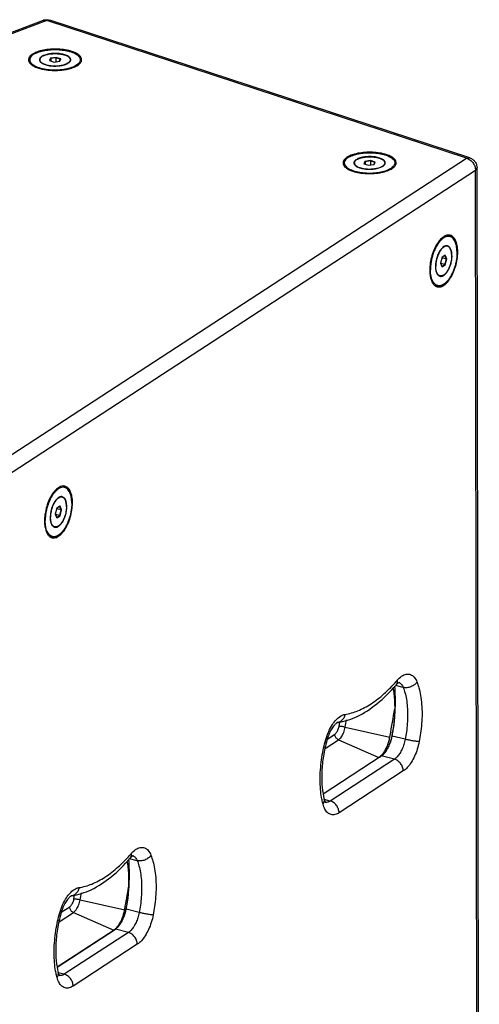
# Paper-space layout 'Layout1' of a CAD drawing. Header units: inches. Extents: x 29 to 351, y 58 to 234.
# Tile 8 of 104: x 55 to 65, y 78 to 100. Entities that reach past the tile are written whole.
import ezdxf

# ---------------------------------------------------------------- set-up
doc = ezdxf.new("R2010")
doc.units = ezdxf.units.IN
doc.header["$LTSCALE"] = 1.1
doc.header["$MEASUREMENT"] = 0
doc.layers.get('0').update_dxf_attribs({"linetype": 'CONTINUOUS'})
for name, color, linetype in [('02___PRT_ALL_AXES', 7, 'CONTINUOUS'), ('3_ALL_AXES', 7, 'CONTINUOUS'), ('7_ALL_FEATURES', 7, 'CONTINUOUS')]:
    doc.layers.add(name, color=color, linetype=linetype)

psp = doc.layouts.get("Layout1")

# ---------------------------------------------------------------- linework, layer by layer
at = {"color": 7, "linetype": 'Continuous'}
for p, q in [((55.318, 99.55), (55.296, 99.496)), ((55.296, 99.496), (55.402, 99.461)), ((55.326, 99.54), (55.306, 99.492)), ((55.446, 99.569), (55.318, 99.55)), ((55.318, 99.55), (55.326, 99.54)), ((55.445, 99.558), (55.326, 99.54)), ((55.326, 99.54), (55.326, 99.486)), ((55.402, 99.461), (55.53, 99.481)), ((55.446, 99.569), (55.445, 99.558)), ((55.543, 99.526), (55.445, 99.558)), ((55.445, 99.558), (55.445, 99.467)), ((55.552, 99.535), (55.446, 99.569)), ((55.524, 99.48), (55.543, 99.526)), ((55.53, 99.481), (55.552, 99.535)), ((55.552, 99.535), (55.543, 99.526)), ((62.428, 97.219), (62.406, 97.165)), ((62.555, 97.238), (62.428, 97.219)), ((62.428, 97.219), (62.435, 97.209)), ((62.554, 97.228), (62.435, 97.209)), ((62.555, 97.238), (62.554, 97.228)), ((62.652, 97.195), (62.554, 97.228)), ((62.554, 97.228), (62.554, 97.137)), ((62.661, 97.204), (62.555, 97.238)), ((62.406, 97.165), (62.511, 97.13)), ((62.435, 97.209), (62.415, 97.162)), ((62.435, 97.209), (62.435, 97.155)), ((62.511, 97.13), (62.639, 97.15)), ((62.634, 97.149), (62.652, 97.195)), ((62.639, 97.15), (62.661, 97.204)), ((62.661, 97.204), (62.652, 97.195)), ((64.174, 95.052), (64.138, 94.921)), ((64.143, 94.913), (64.176, 95.036)), ((64.143, 94.915), (64.175, 95.035)), ((64.169, 95.034), (64.175, 95.035)), ((64.176, 95.036), (64.172, 95.046)), ((64.175, 95.035), (64.172, 95.044)), ((64.236, 95.092), (64.173, 95.051)), ((64.246, 95.099), (64.174, 95.052)), ((64.27, 95.013), (64.176, 95.036)), ((64.246, 95.099), (64.236, 95.092)), ((64.27, 95.013), (64.236, 95.092)), ((64.237, 94.89), (64.27, 95.013)), ((64.282, 95.014), (64.246, 95.099)), ((64.246, 94.883), (64.282, 95.014)), ((64.282, 95.014), (64.27, 95.013)), ((64.138, 94.921), (64.17, 94.846)), ((64.138, 94.921), (64.174, 94.836)), ((64.14, 94.917), (64.143, 94.915)), ((64.141, 94.914), (64.143, 94.915)), ((64.142, 94.912), (64.143, 94.913)), ((64.237, 94.89), (64.143, 94.913)), ((64.17, 94.846), (64.237, 94.89)), ((64.174, 94.836), (64.17, 94.846)), ((64.174, 94.836), (64.246, 94.883)), ((64.246, 94.883), (64.237, 94.89)), ((55.537, 89.429), (55.466, 89.383)), ((55.537, 89.429), (55.528, 89.422)), ((55.573, 89.345), (55.537, 89.429)), ((55.198, 89.255), (55.195, 89.237)), ((55.466, 89.383), (55.43, 89.251)), ((55.43, 89.251), (55.462, 89.177)), ((55.43, 89.251), (55.466, 89.166)), ((55.432, 89.247), (55.434, 89.245)), ((55.433, 89.244), (55.434, 89.245)), ((55.433, 89.243), (55.435, 89.244)), ((55.434, 89.245), (55.467, 89.366)), ((55.435, 89.244), (55.468, 89.366)), ((55.529, 89.22), (55.435, 89.244)), ((55.461, 89.365), (55.467, 89.366)), ((55.462, 89.177), (55.529, 89.22)), ((55.467, 89.366), (55.463, 89.374)), ((55.468, 89.366), (55.464, 89.377)), ((55.528, 89.422), (55.465, 89.381)), ((55.466, 89.166), (55.538, 89.213)), ((55.562, 89.343), (55.468, 89.366)), ((55.562, 89.343), (55.528, 89.422)), ((55.529, 89.22), (55.562, 89.343)), ((55.538, 89.213), (55.529, 89.22)), ((55.538, 89.213), (55.573, 89.345)), ((55.573, 89.345), (55.562, 89.343)), ((55.466, 89.166), (55.462, 89.177)), ((63.155, 85.492), (63.158, 85.497)), ((63.063, 85.32), (63.072, 85.272)), ((63.108, 85.335), (63.107, 85.362)), ((63.294, 85.334), (63.122, 85.377)), ((61.843, 84.455), (61.862, 84.557)), ((61.984, 84.436), (62.991, 84.211)), ((61.527, 83.952), (61.832, 84.15)), ((61.579, 84.167), (61.748, 84.277)), ((61.832, 84.15), (62.743, 83.751)), ((62.991, 84.211), (62.997, 84.245)), ((63.04, 84.237), (63.021, 84.157)), ((63.035, 84.238), (63.03, 84.211)), ((63.03, 84.211), (63.034, 84.21)), ((63.039, 84.21), (63.044, 84.236)), ((63.339, 84.163), (63.044, 84.236)), ((61.487, 82.932), (62.799, 83.786)), ((61.487, 82.933), (62.795, 83.785)), ((63.094, 83.713), (61.643, 82.768)), ((63.094, 83.713), (62.799, 83.786)), ((63.295, 83.447), (61.844, 82.502)), ((61.643, 82.768), (61.509, 82.801)), ((61.532, 82.746), (61.541, 82.734)), ((57.096, 81.42), (57.094, 81.448)), ((57.281, 81.42), (57.109, 81.462)), ((57.142, 81.578), (57.146, 81.582)), ((57.05, 81.405), (57.06, 81.358)), ((55.85, 80.553), (55.867, 80.648)), ((55.991, 80.533), (56.998, 80.309)), ((55.566, 80.253), (55.755, 80.375)), ((56.998, 80.309), (57.001, 80.327)), ((57.027, 80.323), (57.027, 80.323)), ((57.326, 80.248), (57.031, 80.321)), ((55.515, 80.038), (55.838, 80.248)), ((55.838, 80.248), (56.75, 79.849)), ((55.474, 79.019), (56.782, 79.871)), ((55.475, 79.017), (56.787, 79.871)), ((57.081, 79.798), (56.787, 79.871)), ((57.081, 79.798), (55.63, 78.853)), ((57.282, 79.532), (55.831, 78.587)), ((55.63, 78.853), (55.496, 78.886)), ((55.519, 78.831), (55.528, 78.819))]:
    psp.add_line(p, q, dxfattribs=at)
for points in [[(63.072, 85.272), (63.096, 85.05), (63.101, 84.787)], [(63.101, 84.787), (63.08, 84.489), (63.04, 84.237)], [(63.021, 84.157), (62.972, 84.02), (62.908, 83.903), (62.834, 83.815), (62.795, 83.785)], [(57.06, 81.358), (57.083, 81.135), (57.088, 80.873), (57.067, 80.574), (57.027, 80.323)], [(57.027, 80.323), (57.008, 80.242), (56.959, 80.105), (56.895, 79.988), (56.821, 79.901), (56.782, 79.871)]]:
    psp.add_lwpolyline(points, dxfattribs=at)
for points, start_tangent, end_tangent in [([(55.546, 89.871), (55.456, 89.813), (55.369, 89.712), (55.338, 89.664)], (-0.930369, -0.366623), (-0.508582, -0.861014)), ([(55.608, 89.885), (55.546, 89.871)], (-0.999557, -0.029757), (-0.930369, -0.366623)), ([(55.626, 89.884), (55.608, 89.885)], (-0.994978, 0.10009), (-0.999557, -0.029757)), ([(55.646, 89.881), (55.632, 89.883), (55.626, 89.884)], (-0.968333, 0.249664), (-0.994978, 0.10009)), ([(55.767, 89.768), (55.708, 89.848), (55.646, 89.881)], (-0.437503, 0.899217), (-0.968333, 0.249664)), ([(55.338, 89.664), (55.294, 89.578), (55.235, 89.422), (55.198, 89.255)], (-0.508582, -0.861014), (-0.149037, -0.988832)), ([(55.783, 89.73), (55.767, 89.768)], (-0.34171, 0.939806), (-0.437503, 0.899217)), ([(55.818, 89.504), (55.805, 89.65), (55.783, 89.73)], (-0.001682, 0.999999), (-0.34171, 0.939806)), ([(55.55, 88.785), (55.634, 88.883), (55.709, 89.017), (55.768, 89.174), (55.805, 89.341), (55.818, 89.504)], (0.736315, 0.676639), (-0.001682, 0.999999)), ([(55.195, 89.237), (55.185, 89.092)], (-0.133761, -0.991014), (0.001682, -0.999999)), ([(55.185, 89.092), (55.187, 89.046)], (0.001682, -0.999999), (0.051936, -0.99865)), ([(55.187, 89.046), (55.198, 88.946), (55.236, 88.828), (55.254, 88.796)], (0.051936, -0.99865), (0.539505, -0.841983)), ([(55.254, 88.796), (55.295, 88.748)], (0.539505, -0.841983), (0.767822, -0.640664)), ([(55.371, 88.712), (55.458, 88.725), (55.53, 88.769)], (0.989297, -0.145914), (0.776314, 0.630347)), ([(55.53, 88.769), (55.548, 88.783), (55.55, 88.785)], (0.776314, 0.630347), (0.736315, 0.676639)), ([(55.295, 88.748), (55.319, 88.731)], (0.767822, -0.640664), (0.865176, -0.501468)), ([(55.319, 88.731), (55.339, 88.721)], (0.865176, -0.501468), (0.927138, -0.374721)), ([(55.339, 88.721), (55.357, 88.715)], (0.927138, -0.374721), (0.968333, -0.249664)), ([(55.357, 88.715), (55.371, 88.712)], (0.968333, -0.249664), (0.989297, -0.145914)), ([(61.977, 84.726), (62.269, 84.807), (62.566, 84.964), (62.864, 85.194), (63.095, 85.425)], (0.989357, 0.145511), (0.672334, 0.740248)), ([(63.095, 85.425), (63.155, 85.492)], (0.672334, 0.740248), (0.654273, 0.756258)), ([(63.155, 85.492), (63.153, 85.425), (63.132, 85.388)], (0.185661, -0.982614), (-0.647367, -0.762178)), ([(63.175, 85.43), (63.132, 85.388)], (-0.772165, -0.635422), (-0.654273, -0.756258)), ([(63.158, 85.497), (63.259, 85.587), (63.362, 85.632), (63.459, 85.624), (63.541, 85.566), (63.604, 85.459)], (0.660144, 0.751139), (0.366711, -0.930335)), ([(63.205, 85.45), (63.204, 85.449), (63.201, 85.447), (63.175, 85.43)], (0.323558, -0.946208), (-0.772165, -0.635422)), ([(63.199, 85.445), (63.251, 85.407), (63.294, 85.334)], (0.927169, -0.374643), (0.366711, -0.930335)), ([(63.604, 85.459), (63.547, 85.396), (63.468, 85.35), (63.379, 85.328), (63.294, 85.334)], (-0.530637, -0.847599), (-0.970616, 0.240634)), ([(63.604, 85.459), (63.649, 85.323), (63.687, 85.153), (63.711, 84.954), (63.72, 84.738), (63.711, 84.516), (63.688, 84.302), (63.655, 84.11)], (0.366711, -0.930335), (-0.19163, -0.981467)), ([(61.811, 84.542), (62.252, 84.679), (62.701, 84.966), (63.132, 85.388)], (0.989357, 0.145511), (0.654273, 0.756258)), ([(63.099, 84.62), (63.103, 84.663), (63.11, 84.764), (63.115, 84.862), (63.117, 84.956), (63.118, 85.045), (63.117, 85.129), (63.114, 85.208), (63.111, 85.278), (63.108, 85.335)], (0.093316, 0.995637), (-0.051799, 0.998658)), ([(63.294, 85.334), (63.333, 85.216), (63.366, 85.068), (63.387, 84.896), (63.394, 84.709), (63.387, 84.516), (63.367, 84.33), (63.339, 84.163)], (0.366711, -0.930335), (-0.19163, -0.981467)), ([(62.997, 84.245), (63.102, 84.854)], (0.178941, 0.98386), (0.157806, 0.98747)), ([(61.529, 84.108), (61.591, 84.296), (61.673, 84.462), (61.757, 84.581)], (0.249963, 0.968255), (0.647526, 0.762043)), ([(61.811, 84.542), (61.806, 84.539), (61.772, 84.515), (61.721, 84.458), (61.661, 84.366), (61.603, 84.242), (61.557, 84.099)], (-0.87682, -0.480818), (-0.249963, -0.968255)), ([(61.757, 84.581), (61.769, 84.594), (61.873, 84.685), (61.977, 84.726)], (0.647526, 0.762043), (0.989357, 0.145511)), ([(61.977, 84.726), (61.949, 84.641), (61.894, 84.578), (61.821, 84.544), (61.811, 84.542)], (-0.14728, -0.989095), (-0.989659, -0.143439)), ([(61.984, 84.436), (62.014, 84.604)], (0.180107, 0.983647), (0.174213, 0.984708)), ([(63.044, 84.236), (63.064, 84.345), (63.08, 84.453), (63.093, 84.559), (63.099, 84.62)], (0.194011, 0.980999), (0.093316, 0.995637)), ([(61.748, 84.277), (61.773, 84.299), (61.796, 84.329), (61.816, 84.367), (61.832, 84.41), (61.843, 84.455)], (0.835683, 0.549212), (0.181807, 0.983334)), ([(61.832, 84.15), (61.864, 84.178), (61.896, 84.215), (61.925, 84.262), (61.95, 84.316), (61.97, 84.375), (61.984, 84.436)], (0.838042, 0.545606), (0.180107, 0.983647)), ([(61.984, 84.436), (61.952, 84.442), (61.92, 84.448), (61.89, 84.452), (61.863, 84.454), (61.843, 84.455)], (-0.975979, 0.217864), (-0.999853, -0.01713)), ([(63.084, 84.516), (63.035, 84.238)], (-0.16965, -0.985504), (-0.179188, -0.983815)), ([(61.449, 82.847), (61.425, 83.033), (61.416, 83.245), (61.424, 83.471), (61.448, 83.7), (61.485, 83.916), (61.529, 84.108)], (-0.170839, 0.985299), (0.249963, 0.968255)), ([(61.557, 84.099), (61.484, 83.738), (61.453, 83.389), (61.463, 83.071), (61.51, 82.805)], (-0.249963, -0.968255), (0.257443, -0.966293)), ([(61.529, 84.108), (61.556, 84.1)], (0.959856, -0.280495), (-0.779707, -0.626145)), ([(61.832, 84.15), (61.805, 84.166), (61.782, 84.189), (61.764, 84.216), (61.752, 84.247), (61.748, 84.277)], (-0.916103, 0.400943), (-0.001682, 0.999999)), ([(62.798, 83.794), (62.849, 83.855), (62.896, 83.931), (62.936, 84.018), (62.968, 84.112), (62.991, 84.211)], (0.703467, 0.710728), (0.180107, 0.983647)), ([(62.979, 84.027), (62.993, 84.06), (63.005, 84.093), (63.017, 84.127), (63.027, 84.162)], (0.400537, 0.916281), (0.263329, 0.964706)), ([(63.03, 84.211), (63.011, 84.126)], (-0.180107, -0.983647), (-0.251728, -0.967798)), ([(63.027, 84.162), (63.036, 84.198), (63.039, 84.21)], (0.263329, 0.964706), (0.218538, 0.975829)), ([(63.041, 84.237), (63.044, 84.236)], (0.100438, -0.994943), (0.96986, -0.243663)), ([(63.339, 84.163), (63.309, 84.047), (63.267, 83.939), (63.216, 83.844), (63.157, 83.767), (63.094, 83.713)], (-0.19163, -0.981467), (-0.838042, -0.545606)), ([(63.655, 84.11), (63.612, 83.939), (63.55, 83.779), (63.474, 83.639), (63.387, 83.526), (63.295, 83.447)], (-0.19163, -0.981467), (-0.838042, -0.545606)), ([(63.655, 84.11), (63.596, 84.115), (63.515, 84.127), (63.424, 84.144), (63.339, 84.163)], (-0.999532, 0.03059), (-0.970616, 0.240634)), ([(62.799, 83.786), (62.817, 83.798), (62.837, 83.815), (62.858, 83.835), (62.88, 83.86), (62.903, 83.89), (62.924, 83.922), (62.944, 83.956), (62.963, 83.991), (62.979, 84.026), (62.979, 84.027)], (0.838042, 0.545606), (0.400537, 0.916281)), ([(62.758, 83.76), (62.798, 83.794)], (0.805284, 0.59289), (0.703467, 0.710728)), ([(62.795, 83.785), (62.796, 83.786), (62.799, 83.786)], (0.837592, 0.546296), (0.970616, -0.240634)), ([(63.295, 83.447), (63.28, 83.533), (63.236, 83.614), (63.171, 83.677), (63.094, 83.713)], (-0.001682, 0.999999), (-0.970616, 0.240634)), ([(61.459, 82.794), (61.449, 82.847)], (-0.198826, 0.980035), (-0.170839, 0.985299)), ([(61.482, 82.695), (61.459, 82.794)], (-0.257443, 0.966293), (-0.198826, 0.980035)), ([(61.482, 82.695), (61.511, 82.758)], (0.599732, 0.800201), (0.175408, 0.984496)), ([(61.511, 82.758), (61.509, 82.805)], (0.175408, 0.984496), (-0.249601, 0.968349)), ([(61.51, 82.805), (61.532, 82.746)], (0.257443, -0.966293), (0.579701, -0.814829)), ([(61.643, 82.768), (61.58, 82.74)], (-0.838042, -0.545606), (-0.976564, -0.215229)), ([(61.844, 82.502), (61.828, 82.588), (61.785, 82.669), (61.719, 82.732), (61.643, 82.768)], (-0.001682, 0.999999), (-0.970616, 0.240634)), ([(61.844, 82.502), (61.751, 82.461), (61.665, 82.461), (61.589, 82.502), (61.526, 82.581), (61.482, 82.695)], (-0.838042, -0.545606), (-0.257443, 0.966293)), ([(61.58, 82.74), (61.54, 82.737)], (-0.976564, -0.215229), (-0.996556, 0.082921)), ([(57.146, 81.582), (57.246, 81.672), (57.35, 81.717), (57.446, 81.71), (57.528, 81.651), (57.591, 81.544)], (0.660144, 0.751139), (0.366711, -0.930335)), ([(55.798, 80.627), (56.239, 80.765), (56.688, 81.051), (57.12, 81.473)], (0.989357, 0.145511), (0.654273, 0.756258)), ([(55.964, 80.811), (56.256, 80.892), (56.553, 81.049), (56.851, 81.279), (57.082, 81.51)], (0.989357, 0.145511), (0.672334, 0.740248)), ([(57.031, 80.321), (57.051, 80.43), (57.067, 80.538), (57.081, 80.644), (57.09, 80.748), (57.098, 80.85), (57.102, 80.947), (57.105, 81.041), (57.105, 81.13), (57.104, 81.214), (57.102, 81.293), (57.099, 81.363), (57.096, 81.42)], (0.194011, 0.980999), (-0.051799, 0.998658)), ([(57.082, 81.51), (57.142, 81.578)], (0.672334, 0.740248), (0.654273, 0.756258)), ([(57.142, 81.578), (57.14, 81.511), (57.12, 81.473)], (0.185661, -0.982614), (-0.647367, -0.762178)), ([(57.162, 81.515), (57.12, 81.473)], (-0.772165, -0.635422), (-0.654273, -0.756258)), ([(57.192, 81.535), (57.192, 81.534), (57.188, 81.533), (57.162, 81.515)], (0.323558, -0.946208), (-0.772165, -0.635422)), ([(57.186, 81.531), (57.238, 81.492), (57.281, 81.42)], (0.927169, -0.374643), (0.366711, -0.930335)), ([(57.591, 81.544), (57.534, 81.481), (57.455, 81.435), (57.366, 81.414), (57.281, 81.42)], (-0.530637, -0.847599), (-0.970616, 0.240634)), ([(57.281, 81.42), (57.32, 81.301), (57.353, 81.154), (57.375, 80.982), (57.381, 80.794), (57.374, 80.601), (57.354, 80.415), (57.326, 80.248)], (0.366711, -0.930335), (-0.19163, -0.981467)), ([(57.591, 81.544), (57.636, 81.408), (57.674, 81.238), (57.699, 81.04), (57.707, 80.823), (57.698, 80.601), (57.675, 80.387), (57.643, 80.195)], (0.366711, -0.930335), (-0.19163, -0.981467)), ([(55.745, 80.666), (55.756, 80.679), (55.86, 80.77), (55.964, 80.811)], (0.647526, 0.762043), (0.989357, 0.145511)), ([(55.964, 80.811), (55.936, 80.727), (55.881, 80.663), (55.809, 80.629), (55.798, 80.627)], (-0.14728, -0.989095), (-0.989659, -0.143439)), ([(57.001, 80.327), (57.087, 80.825)], (0.179469, 0.983764), (0.162248, 0.98675)), ([(55.516, 80.193), (55.578, 80.381), (55.66, 80.547), (55.745, 80.666)], (0.249963, 0.968255), (0.647526, 0.762043)), ([(55.798, 80.627), (55.793, 80.624), (55.76, 80.6), (55.708, 80.543), (55.648, 80.451), (55.59, 80.328), (55.544, 80.184)], (-0.87682, -0.480818), (-0.249963, -0.968255)), ([(55.755, 80.375), (55.779, 80.397), (55.802, 80.427), (55.823, 80.465), (55.839, 80.508), (55.85, 80.553)], (0.835683, 0.549212), (0.181807, 0.983334)), ([(55.838, 80.248), (55.871, 80.276), (55.902, 80.313), (55.931, 80.36), (55.956, 80.414), (55.976, 80.472), (55.991, 80.533)], (0.838042, 0.545606), (0.180107, 0.983647)), ([(55.991, 80.533), (55.959, 80.54), (55.927, 80.546), (55.896, 80.55), (55.87, 80.552), (55.85, 80.553)], (-0.975979, 0.217864), (-0.999853, -0.01713)), ([(55.991, 80.533), (56.02, 80.695)], (0.180107, 0.983647), (0.174455, 0.984665)), ([(55.838, 80.248), (55.812, 80.264), (55.788, 80.287), (55.77, 80.314), (55.759, 80.345), (55.755, 80.375)], (-0.916103, 0.400943), (-0.001682, 0.999999)), ([(56.787, 79.871), (56.804, 79.884), (56.824, 79.9), (56.845, 79.921), (56.867, 79.946), (56.89, 79.975), (56.911, 80.007), (56.932, 80.041), (56.95, 80.076), (56.966, 80.111), (56.98, 80.145), (56.993, 80.178), (57.004, 80.212), (57.014, 80.247), (57.023, 80.283), (57.031, 80.321)], (0.838042, 0.545606), (0.194069, 0.980988)), ([(56.805, 79.892), (56.856, 79.953), (56.902, 80.029), (56.942, 80.116), (56.975, 80.21), (56.998, 80.309)], (0.703467, 0.710728), (0.180107, 0.983647)), ([(57.028, 80.323), (57.031, 80.321)], (0.100438, -0.994943), (0.96986, -0.243663)), ([(55.436, 78.933), (55.412, 79.118), (55.403, 79.33), (55.411, 79.557), (55.435, 79.785), (55.472, 80.002), (55.516, 80.193)], (-0.170839, 0.985299), (0.249963, 0.968255)), ([(55.544, 80.184), (55.471, 79.824), (55.44, 79.474), (55.45, 79.156), (55.497, 78.891)], (-0.249963, -0.968255), (0.257443, -0.966293)), ([(55.516, 80.193), (55.543, 80.185)], (0.959856, -0.280495), (-0.779707, -0.626145)), ([(57.326, 80.248), (57.296, 80.132), (57.254, 80.024), (57.203, 79.929), (57.144, 79.852), (57.081, 79.798)], (-0.19163, -0.981467), (-0.838042, -0.545606)), ([(57.643, 80.195), (57.599, 80.024), (57.537, 79.865), (57.461, 79.725), (57.375, 79.612), (57.282, 79.532)], (-0.19163, -0.981467), (-0.838042, -0.545606)), ([(57.643, 80.195), (57.583, 80.2), (57.502, 80.212), (57.412, 80.229), (57.326, 80.248)], (-0.999532, 0.03059), (-0.970616, 0.240634)), ([(56.765, 79.857), (56.805, 79.892)], (0.805284, 0.59289), (0.703467, 0.710728)), ([(56.782, 79.871), (56.783, 79.871), (56.787, 79.871)], (0.837592, 0.546296), (0.970616, -0.240634)), ([(57.282, 79.532), (57.267, 79.619), (57.223, 79.7), (57.158, 79.763), (57.081, 79.798)], (-0.001682, 0.999999), (-0.970616, 0.240634)), ([(55.446, 78.88), (55.436, 78.933)], (-0.198826, 0.980035), (-0.170839, 0.985299)), ([(55.469, 78.78), (55.446, 78.88)], (-0.257443, 0.966293), (-0.198826, 0.980035)), ([(55.469, 78.78), (55.498, 78.843)], (0.599732, 0.800201), (0.175408, 0.984496)), ([(55.831, 78.587), (55.739, 78.547), (55.652, 78.547), (55.576, 78.587), (55.514, 78.666), (55.469, 78.78)], (-0.838042, -0.545606), (-0.257443, 0.966293)), ([(55.498, 78.843), (55.497, 78.891)], (0.175408, 0.984496), (-0.249601, 0.968349)), ([(55.497, 78.891), (55.519, 78.831)], (0.257443, -0.966293), (0.579701, -0.814829)), ([(55.567, 78.826), (55.527, 78.823)], (-0.976564, -0.215229), (-0.996556, 0.082921)), ([(55.63, 78.853), (55.567, 78.826)], (-0.838042, -0.545606), (-0.976564, -0.215229)), ([(55.831, 78.587), (55.816, 78.674), (55.772, 78.755), (55.707, 78.818), (55.63, 78.853)], (-0.001682, 0.999999), (-0.970616, 0.240634))]:
    psp.add_spline(points, degree=3, dxfattribs=dict(at, start_tangent=start_tangent, end_tangent=end_tangent))
at = {"layer": '02___PRT_ALL_AXES', "color": 7, "linetype": 'Continuous'}
for p, q in [((55.08, 99.515), (55.08, 99.482)), ((55.769, 99.516), (55.769, 99.484)), ((56.015, 99.498), (56.015, 99.479)), ((62.189, 97.184), (62.189, 97.151)), ((62.878, 97.185), (62.878, 97.153)), ((63.124, 97.167), (63.124, 97.149)), ((64.335, 95.545), (64.304, 95.552)), ((64.293, 95.302), (64.256, 95.311)), ((64.127, 94.633), (64.09, 94.642)), ((64.051, 94.398), (64.027, 94.404)), ((55.627, 89.875), (55.608, 89.88)), ((55.585, 89.632), (55.548, 89.641)), ((55.419, 88.964), (55.382, 88.973)), ((55.343, 88.729), (55.321, 88.734))]:
    psp.add_line(p, q, dxfattribs=at)
for points, start_tangent, end_tangent in [([(55.157, 99.603), (55.128, 99.586), (55.105, 99.567), (55.089, 99.547), (55.081, 99.527), (55.08, 99.515)], (-0.896805, -0.442426), (0.000718, -1)), ([(55.08, 99.515), (55.08, 99.506), (55.087, 99.485), (55.102, 99.466), (55.124, 99.447), (55.152, 99.43), (55.187, 99.414), (55.201, 99.409)], (0.000718, -1), (0.946746, -0.321981)), ([(55.157, 99.603), (55.193, 99.618), (55.234, 99.63), (55.278, 99.641), (55.327, 99.648), (55.377, 99.652), (55.428, 99.654), (55.48, 99.652), (55.53, 99.647), (55.577, 99.639), (55.622, 99.629), (55.661, 99.616), (55.696, 99.601), (55.725, 99.583), (55.746, 99.565), (55.761, 99.545), (55.768, 99.524), (55.769, 99.516)], (0.896805, 0.442426), (0.000718, -1)), ([(55.769, 99.516), (55.767, 99.504), (55.759, 99.483), (55.743, 99.463), (55.72, 99.445), (55.691, 99.428)], (0.000718, -1), (-0.896805, -0.442426)), ([(55.201, 99.409), (55.226, 99.401), (55.271, 99.391), (55.307, 99.385)], (0.946746, -0.321981), (0.989716, -0.143044)), ([(55.307, 99.385), (55.318, 99.383), (55.368, 99.378), (55.42, 99.376), (55.471, 99.378), (55.521, 99.382), (55.57, 99.39), (55.615, 99.4), (55.655, 99.413), (55.691, 99.428)], (0.989716, -0.143044), (0.896805, 0.442426)), ([(62.267, 97.272), (62.237, 97.255), (62.214, 97.236), (62.199, 97.216), (62.19, 97.196), (62.189, 97.184)], (-0.896805, -0.442426), (0.000718, -1)), ([(62.267, 97.272), (62.302, 97.287), (62.343, 97.3), (62.388, 97.31), (62.436, 97.317), (62.486, 97.322), (62.538, 97.323), (62.589, 97.321), (62.639, 97.316), (62.687, 97.309), (62.731, 97.298), (62.771, 97.285), (62.805, 97.27), (62.834, 97.253), (62.856, 97.234), (62.87, 97.214), (62.877, 97.193), (62.878, 97.185)], (0.896805, 0.442426), (0.000718, -1)), ([(62.189, 97.184), (62.19, 97.175), (62.197, 97.155), (62.211, 97.135), (62.233, 97.116), (62.261, 97.099), (62.296, 97.083), (62.311, 97.078)], (0.000718, -1), (0.946746, -0.321981)), ([(62.311, 97.078), (62.336, 97.07), (62.38, 97.06), (62.416, 97.054)], (0.946746, -0.321981), (0.989716, -0.143044)), ([(62.416, 97.054), (62.428, 97.052), (62.478, 97.047), (62.529, 97.046), (62.58, 97.047), (62.631, 97.051), (62.679, 97.059), (62.724, 97.069), (62.765, 97.082), (62.8, 97.097)], (0.989716, -0.143044), (0.896805, 0.442426)), ([(62.878, 97.185), (62.877, 97.173), (62.868, 97.152), (62.852, 97.132), (62.83, 97.114), (62.8, 97.097)], (0.000718, -1), (-0.896805, -0.442426)), ([(64.169, 95.249), (64.143, 95.218), (64.119, 95.181), (64.103, 95.153)], (-0.690146, -0.72367), (-0.462837, -0.886443)), ([(64.293, 95.302), (64.276, 95.304), (64.25, 95.301), (64.223, 95.291), (64.196, 95.273), (64.169, 95.249)], (-0.970813, 0.239837), (-0.690146, -0.72367)), ([(64.391, 95.085), (64.389, 95.131), (64.383, 95.173), (64.373, 95.211), (64.359, 95.243), (64.342, 95.268), (64.323, 95.288), (64.3, 95.3), (64.293, 95.302)], (-0.001682, 0.999999), (-0.970813, 0.239837)), ([(64.103, 95.153), (64.096, 95.14), (64.076, 95.095), (64.06, 95.047), (64.046, 94.998), (64.036, 94.947), (64.03, 94.898), (64.028, 94.849)], (-0.462837, -0.886443), (0.001682, -0.999999)), ([(64.391, 95.085), (64.389, 95.037), (64.383, 94.987), (64.374, 94.937), (64.36, 94.887), (64.343, 94.839), (64.323, 94.794), (64.301, 94.753), (64.277, 94.717), (64.251, 94.686), (64.224, 94.662), (64.197, 94.644), (64.17, 94.634), (64.144, 94.631), (64.127, 94.633)], (0.001682, -0.999999), (-0.970813, 0.239837)), ([(64.127, 94.633), (64.12, 94.635), (64.097, 94.647), (64.077, 94.666), (64.06, 94.692), (64.047, 94.724), (64.037, 94.762), (64.031, 94.804), (64.028, 94.849)], (-0.970813, 0.239837), (-0.001682, 0.999999)), ([(55.395, 89.484), (55.388, 89.471), (55.368, 89.426), (55.351, 89.378), (55.338, 89.328), (55.328, 89.278), (55.322, 89.228), (55.32, 89.18)], (-0.462837, -0.886443), (0.001682, -0.999999)), ([(55.461, 89.579), (55.435, 89.548), (55.41, 89.512), (55.395, 89.484)], (-0.690146, -0.72367), (-0.462837, -0.886443)), ([(55.585, 89.632), (55.567, 89.635), (55.541, 89.632), (55.515, 89.621), (55.488, 89.604), (55.461, 89.579)], (-0.970813, 0.239837), (-0.690146, -0.72367)), ([(55.683, 89.416), (55.681, 89.462), (55.675, 89.504), (55.665, 89.541), (55.651, 89.573), (55.634, 89.599), (55.614, 89.618), (55.592, 89.63), (55.585, 89.632)], (-0.001682, 0.999999), (-0.970813, 0.239837)), ([(55.683, 89.416), (55.681, 89.368), (55.675, 89.318), (55.665, 89.267), (55.652, 89.218), (55.635, 89.17), (55.615, 89.125), (55.593, 89.084), (55.568, 89.047), (55.543, 89.017), (55.516, 88.992), (55.489, 88.975), (55.462, 88.964), (55.436, 88.961), (55.419, 88.964)], (0.001682, -0.999999), (-0.970813, 0.239837)), ([(55.419, 88.964), (55.411, 88.966), (55.389, 88.978), (55.369, 88.997), (55.352, 89.023), (55.338, 89.055), (55.328, 89.092), (55.322, 89.134), (55.32, 89.18)], (-0.970813, 0.239837), (-0.001682, 0.999999))]:
    psp.add_spline(points, degree=3, dxfattribs=dict(at, start_tangent=start_tangent, end_tangent=end_tangent))
at = {"layer": '3_ALL_AXES', "color": 7, "linetype": 'Continuous'}
for p, q in [((54.976, 99.675), (54.959, 99.667)), ((54.874, 99.417), (54.885, 99.408)), ((55.114, 99.308), (55.124, 99.305)), ((55.971, 99.416), (55.977, 99.422)), ((62.086, 97.345), (62.069, 97.337)), ((61.983, 97.087), (61.995, 97.077)), ((63.08, 97.085), (63.086, 97.091)), ((62.223, 96.977), (62.233, 96.975)), ((64.222, 95.525), (64.209, 95.517)), ((64.304, 95.553), (64.298, 95.553)), ((64.05, 95.339), (64.038, 95.318))]:
    psp.add_line(p, q, dxfattribs=at)
for points, start_tangent, end_tangent in [([(54.959, 99.667), (54.9, 99.632)], (-0.896805, -0.442426), (-0.809199, -0.587535)), ([(55.947, 99.634), (55.866, 99.679), (55.734, 99.722), (55.577, 99.749), (55.407, 99.757), (55.239, 99.745), (55.085, 99.714), (54.976, 99.675)], (-0.81363, 0.581383), (-0.910859, -0.412717)), ([(54.828, 99.542), (54.824, 99.514)], (-0.25249, -0.967599), (0.012348, -0.999924)), ([(54.824, 99.514), (54.832, 99.473)], (0.012348, -0.999924), (0.370726, -0.928742)), ([(54.871, 99.608), (54.828, 99.542)], (-0.724441, -0.689337), (-0.25249, -0.967599)), ([(54.832, 99.473), (54.874, 99.417)], (0.370726, -0.928742), (0.743104, -0.669176)), ([(54.9, 99.632), (54.871, 99.608)], (-0.809199, -0.587535), (-0.724441, -0.689337)), ([(55.971, 99.616), (55.963, 99.622), (55.947, 99.634)], (-0.755534, 0.65511), (-0.81363, 0.581383)), ([(56.024, 99.516), (56.016, 99.557), (55.971, 99.616)], (-0.012348, 0.999924), (-0.755534, 0.65511)), ([(55.977, 99.422), (56.017, 99.478)], (0.724441, 0.689337), (0.352062, 0.935977)), ([(56.017, 99.478), (56.021, 99.488)], (0.352062, 0.935977), (0.25249, 0.967599)), ([(56.021, 99.488), (56.024, 99.516)], (0.25249, 0.967599), (-0.012348, 0.999924)), ([(54.885, 99.408), (54.904, 99.393)], (0.777375, -0.629037), (0.82041, -0.571775)), ([(54.904, 99.393), (54.982, 99.351), (55.114, 99.308)], (0.82041, -0.571775), (0.972125, -0.234463)), ([(55.124, 99.305), (55.176, 99.295)], (0.974399, -0.224824), (0.983993, -0.178207)), ([(55.176, 99.295), (55.271, 99.281), (55.441, 99.274), (55.609, 99.286)], (0.983993, -0.178207), (0.991406, 0.130821)), ([(55.609, 99.286), (55.647, 99.291)], (0.991406, 0.130821), (0.987166, 0.159699)), ([(55.647, 99.291), (55.725, 99.307)], (0.987166, 0.159699), (0.973395, 0.229133)), ([(55.725, 99.307), (55.763, 99.316)], (0.973395, 0.229133), (0.963978, 0.265981)), ([(55.763, 99.316), (55.889, 99.363)], (0.963978, 0.265981), (0.896805, 0.442426)), ([(55.889, 99.363), (55.971, 99.416)], (0.896805, 0.442426), (0.74531, 0.666719)), ([(61.937, 97.211), (61.934, 97.183)], (-0.25249, -0.967599), (0.012348, -0.999924)), ([(61.98, 97.278), (61.937, 97.211)], (-0.724441, -0.689337), (-0.25249, -0.967599)), ([(62.009, 97.301), (61.98, 97.278)], (-0.809199, -0.587535), (-0.724441, -0.689337)), ([(62.069, 97.337), (62.009, 97.301)], (-0.896805, -0.442426), (-0.809199, -0.587535)), ([(63.056, 97.304), (62.976, 97.348), (62.844, 97.392), (62.686, 97.418), (62.516, 97.426), (62.348, 97.414), (62.195, 97.383), (62.086, 97.345)], (-0.81363, 0.581383), (-0.910859, -0.412717)), ([(63.08, 97.285), (63.072, 97.292), (63.056, 97.304)], (-0.755534, 0.65511), (-0.81363, 0.581383)), ([(63.133, 97.185), (63.125, 97.226), (63.08, 97.285)], (-0.012348, 0.999924), (-0.755534, 0.65511)), ([(61.934, 97.183), (61.942, 97.142)], (0.012348, -0.999924), (0.370726, -0.928742)), ([(61.942, 97.142), (61.983, 97.087)], (0.370726, -0.928742), (0.743104, -0.669176)), ([(61.995, 97.077), (62.014, 97.063)], (0.777375, -0.629037), (0.82041, -0.571775)), ([(62.014, 97.063), (62.091, 97.02), (62.223, 96.977)], (0.82041, -0.571775), (0.972125, -0.234463)), ([(62.872, 96.985), (62.998, 97.032)], (0.963978, 0.265981), (0.896805, 0.442426)), ([(62.998, 97.032), (63.08, 97.085)], (0.896805, 0.442426), (0.74531, 0.666719)), ([(63.086, 97.091), (63.127, 97.148)], (0.724441, 0.689337), (0.352062, 0.935977)), ([(63.127, 97.148), (63.13, 97.158)], (0.352062, 0.935977), (0.25249, 0.967599)), ([(63.13, 97.158), (63.133, 97.185)], (0.25249, 0.967599), (-0.012348, 0.999924)), ([(62.233, 96.975), (62.286, 96.964)], (0.974399, -0.224824), (0.983993, -0.178207)), ([(62.286, 96.964), (62.381, 96.95), (62.55, 96.943), (62.719, 96.955)], (0.983993, -0.178207), (0.991406, 0.130821)), ([(62.719, 96.955), (62.756, 96.96)], (0.991406, 0.130821), (0.987166, 0.159699)), ([(62.756, 96.96), (62.835, 96.976)], (0.987166, 0.159699), (0.973395, 0.229133)), ([(62.835, 96.976), (62.872, 96.985)], (0.973395, 0.229133), (0.963978, 0.265981)), ([(64.209, 95.517), (64.12, 95.437), (64.05, 95.339)], (-0.838042, -0.545606), (-0.514244, -0.857644)), ([(64.298, 95.553), (64.222, 95.525)], (-0.991662, -0.128867), (-0.864376, -0.502847)), ([(64.354, 95.55), (64.304, 95.553)], (-0.972462, 0.233063), (-0.995871, -0.090779)), ([(64.38, 95.541), (64.354, 95.55)], (-0.90996, 0.414696), (-0.972462, 0.233063)), ([(64.483, 95.421), (64.448, 95.483), (64.38, 95.541)], (-0.391063, 0.920364), (-0.90996, 0.414696)), ([(64.038, 95.318), (63.97, 95.172)], (-0.491196, -0.871049), (-0.351202, -0.9363)), ([(64.3, 94.498), (64.382, 94.616), (64.449, 94.763), (64.498, 94.926), (64.523, 95.093), (64.523, 95.249), (64.497, 95.383)], (0.652047, 0.758179), (-0.302091, 0.953279)), ([(64.491, 95.402), (64.483, 95.421)], (-0.343181, 0.939269), (-0.391063, 0.920364)), ([(64.497, 95.383), (64.491, 95.402)], (-0.302091, 0.953279), (-0.343181, 0.939269)), ([(63.97, 95.172), (63.922, 95.008), (63.897, 94.842), (63.895, 94.722)], (-0.351202, -0.9363), (0.045316, -0.998973)), ([(63.895, 94.722), (63.897, 94.685)], (0.045316, -0.998973), (0.088911, -0.99604)), ([(63.897, 94.685), (63.923, 94.552), (63.971, 94.452)], (0.088911, -0.99604), (0.597893, -0.801576)), ([(63.971, 94.452), (64.026, 94.401)], (0.597893, -0.801576), (0.857082, -0.515181)), ([(64.026, 94.401), (64.04, 94.394)], (0.857082, -0.515181), (0.90996, -0.414696)), ([(64.04, 94.394), (64.065, 94.385)], (0.90996, -0.414696), (0.972462, -0.233063)), ([(64.065, 94.385), (64.122, 94.382), (64.211, 94.418)], (0.972462, -0.233063), (0.838042, 0.545606)), ([(64.211, 94.418), (64.241, 94.44)], (0.838042, 0.545606), (0.774951, 0.632022)), ([(64.241, 94.44), (64.3, 94.498)], (0.774951, 0.632022), (0.652047, 0.758179))]:
    psp.add_spline(points, degree=3, dxfattribs=dict(at, start_tangent=start_tangent, end_tangent=end_tangent))
at = {"layer": '7_ALL_FEATURES', "color": 7, "linetype": 'Continuous'}
for p, q in [((55.152, 100.404), (38.948, 94.257)), ((55.235, 100.4), (39.037, 94.254)), ((64.726, 97.288), (55.235, 100.4)), ((64.8, 97.296), (55.309, 100.408)), ((54.894, 99.6), (54.892, 99.598)), ((54.911, 99.615), (54.893, 99.601)), ((55.937, 99.617), (55.954, 99.602)), ((55.125, 99.319), (55.136, 99.316)), ((55.723, 99.32), (55.733, 99.322)), ((53.023, 89.669), (64.726, 97.288)), ((62.004, 97.269), (62.001, 97.267)), ((62.02, 97.284), (62.003, 97.27)), ((63.046, 97.286), (63.064, 97.272)), ((53.216, 89.398), (64.927, 97.022)), ((62.234, 96.988), (62.245, 96.985)), ((62.832, 96.989), (62.842, 96.991)), ((64.979, 66.33), (64.927, 97.022)), ((65.014, 66.38), (64.963, 97.072)), ((64.036, 95.282), (64.032, 95.275)), ((64.472, 95.393), (64.464, 95.412)), ((64.243, 94.468), (64.227, 94.455)), ((55.764, 89.724), (55.756, 89.743)), ((55.534, 88.799), (55.519, 88.786))]:
    psp.add_line(p, q, dxfattribs=at)
for points, start_tangent, end_tangent in [([(55.152, 100.404), (55.229, 100.42), (55.238, 100.42)], (0.934973, 0.35472), (0.99995, -0.01)), ([(55.235, 100.4), (55.173, 100.41), (55.152, 100.404)], (-0.91963, 0.392787), (-0.932637, -0.360815)), ([(55.235, 100.4), (55.289, 100.412)], (0.896805, 0.442426), (0.997695, -0.067851)), ([(55.238, 100.42), (55.309, 100.408)], (0.99995, -0.01), (0.950232, -0.311542)), ([(55.289, 100.412), (55.292, 100.412), (55.309, 100.408)], (0.997695, -0.067851), (0.946611, -0.322379)), ([(54.982, 99.66), (54.931, 99.63), (54.911, 99.615)], (-0.896805, -0.442426), (-0.771384, -0.63637)), ([(54.982, 99.66), (55.044, 99.686), (55.116, 99.708), (55.194, 99.725), (55.279, 99.737), (55.367, 99.744), (55.457, 99.745), (55.546, 99.74), (55.631, 99.729), (55.712, 99.714), (55.786, 99.693), (55.85, 99.669), (55.904, 99.64), (55.937, 99.617)], (0.896805, 0.442426), (0.773149, -0.634224)), ([(55.648, 99.626), (55.6, 99.639), (55.547, 99.649), (55.491, 99.655), (55.433, 99.658), (55.374, 99.656), (55.317, 99.651), (55.263, 99.642), (55.213, 99.629), (55.169, 99.614), (55.155, 99.608)], (-0.950234, 0.311539), (-0.904694, -0.426062)), ([(54.893, 99.601), (54.874, 99.583), (54.847, 99.547), (54.834, 99.51), (54.834, 99.496)], (-0.771365, -0.636393), (0.003411, -0.999994)), ([(54.892, 99.598), (54.866, 99.563), (54.854, 99.527), (54.856, 99.491), (54.872, 99.456), (54.901, 99.422), (54.944, 99.39), (54.998, 99.362), (55.063, 99.337), (55.125, 99.319)], (-0.695118, -0.718896), (0.971004, -0.239061)), ([(54.911, 99.615), (54.894, 99.6)], (-0.771384, -0.63637), (-0.705202, -0.709007)), ([(55.155, 99.608), (55.132, 99.596), (55.103, 99.575), (55.083, 99.553), (55.072, 99.53), (55.07, 99.515)], (-0.904694, -0.426062), (-0.000544, -1)), ([(55.07, 99.515), (55.07, 99.506), (55.079, 99.483), (55.079, 99.482)], (-0.000544, -1), (0.50922, -0.860636)), ([(55.079, 99.482), (55.096, 99.461), (55.123, 99.44), (55.158, 99.421), (55.2, 99.404)], (0.50922, -0.860636), (0.950234, -0.311539)), ([(55.2, 99.404), (55.248, 99.391), (55.301, 99.381), (55.357, 99.375), (55.415, 99.373), (55.474, 99.374), (55.531, 99.379), (55.585, 99.388), (55.635, 99.401), (55.679, 99.416), (55.716, 99.435), (55.745, 99.455), (55.765, 99.477), (55.769, 99.484)], (0.950234, -0.311539), (0.496075, 0.86828)), ([(55.778, 99.516), (55.778, 99.524), (55.77, 99.547), (55.752, 99.57), (55.725, 99.591), (55.69, 99.609), (55.648, 99.626)], (0.000544, 1), (-0.950234, 0.311539)), ([(55.769, 99.484), (55.776, 99.5), (55.778, 99.516)], (0.496075, 0.86828), (0.000544, 1)), ([(55.953, 99.602), (55.976, 99.574), (55.992, 99.539), (55.994, 99.503), (55.982, 99.467), (55.956, 99.432), (55.917, 99.4), (55.866, 99.37)], (0.708952, -0.705256), (-0.896805, -0.442426)), ([(55.937, 99.617), (55.947, 99.608), (55.953, 99.602)], (0.773149, -0.634224), (0.708952, -0.705256)), ([(55.954, 99.602), (55.965, 99.593), (55.995, 99.558), (56.012, 99.522), (56.015, 99.498)], (0.773189, -0.634176), (0.003411, -0.999994)), ([(56.015, 99.498), (56.014, 99.484), (56.011, 99.47)], (0.003411, -0.999994), (-0.278906, -0.960318)), ([(55.136, 99.316), (55.217, 99.301), (55.303, 99.29), (55.391, 99.286), (55.481, 99.287), (55.569, 99.293), (55.654, 99.305), (55.723, 99.32)], (0.973779, -0.227497), (0.970395, 0.241522)), ([(55.733, 99.322), (55.804, 99.344), (55.866, 99.37)], (0.967854, 0.251514), (0.896805, 0.442426)), ([(62.003, 97.27), (61.983, 97.252), (61.956, 97.216), (61.944, 97.179), (61.943, 97.165)], (-0.771365, -0.636393), (0.003411, -0.999994)), ([(62.001, 97.267), (61.976, 97.232), (61.963, 97.197), (61.965, 97.161), (61.981, 97.125), (62.011, 97.091), (62.053, 97.059), (62.107, 97.031), (62.172, 97.006), (62.234, 96.988)], (-0.695118, -0.718896), (0.971004, -0.239061)), ([(62.02, 97.284), (62.004, 97.269)], (-0.771384, -0.63637), (-0.705202, -0.709007)), ([(62.092, 97.329), (62.04, 97.299), (62.02, 97.284)], (-0.896805, -0.442426), (-0.771384, -0.63637)), ([(62.092, 97.329), (62.154, 97.355), (62.225, 97.377), (62.304, 97.394), (62.388, 97.406), (62.477, 97.413), (62.566, 97.414), (62.655, 97.409), (62.741, 97.399), (62.821, 97.383), (62.895, 97.363), (62.96, 97.338), (63.014, 97.309), (63.046, 97.286)], (0.896805, 0.442426), (0.773149, -0.634224)), ([(62.264, 97.277), (62.242, 97.265), (62.212, 97.244), (62.192, 97.222), (62.181, 97.199), (62.179, 97.184)], (-0.904694, -0.426062), (-0.000544, -1)), ([(62.758, 97.295), (62.71, 97.308), (62.657, 97.318), (62.6, 97.324), (62.542, 97.327), (62.484, 97.325), (62.427, 97.32), (62.372, 97.311), (62.323, 97.299), (62.279, 97.283), (62.264, 97.277)], (-0.950234, 0.311539), (-0.904694, -0.426062)), ([(62.888, 97.185), (62.887, 97.193), (62.879, 97.216), (62.861, 97.239), (62.835, 97.26), (62.8, 97.279), (62.758, 97.295)], (0.000544, 1), (-0.950234, 0.311539)), ([(63.063, 97.271), (63.086, 97.243), (63.101, 97.208), (63.103, 97.172), (63.091, 97.136), (63.065, 97.102), (63.026, 97.069), (62.975, 97.039)], (0.708952, -0.705256), (-0.896805, -0.442426)), ([(63.046, 97.286), (63.056, 97.277), (63.063, 97.271)], (0.773149, -0.634224), (0.708952, -0.705256)), ([(63.064, 97.272), (63.074, 97.263), (63.105, 97.227), (63.121, 97.191), (63.124, 97.167)], (0.773189, -0.634176), (0.003411, -0.999994)), ([(64.726, 97.288), (64.784, 97.3), (64.8, 97.296)], (0.896805, 0.442426), (0.946275, -0.323363)), ([(64.726, 97.288), (64.802, 97.253), (64.868, 97.19), (64.912, 97.109), (64.927, 97.022)], (0.970616, -0.240634), (0.001682, -0.999999)), ([(64.8, 97.296), (64.868, 97.261), (64.92, 97.207), (64.954, 97.136), (64.963, 97.072)], (0.950234, -0.311539), (0.001886, -0.999998)), ([(62.179, 97.184), (62.18, 97.175), (62.188, 97.152), (62.189, 97.151)], (-0.000544, -1), (0.50922, -0.860636)), ([(62.189, 97.151), (62.206, 97.13), (62.232, 97.109), (62.267, 97.09), (62.309, 97.074)], (0.50922, -0.860636), (0.950234, -0.311539)), ([(62.245, 96.985), (62.326, 96.97), (62.412, 96.96), (62.501, 96.955), (62.59, 96.956), (62.678, 96.962), (62.763, 96.974), (62.832, 96.989)], (0.973779, -0.227497), (0.970395, 0.241522)), ([(62.309, 97.074), (62.357, 97.06), (62.41, 97.05), (62.467, 97.044), (62.525, 97.042), (62.583, 97.043), (62.64, 97.048), (62.694, 97.057), (62.744, 97.07), (62.788, 97.086), (62.825, 97.104), (62.854, 97.124), (62.875, 97.146), (62.879, 97.153)], (0.950234, -0.311539), (0.496075, 0.86828)), ([(62.842, 96.991), (62.913, 97.013), (62.975, 97.039)], (0.967854, 0.251514), (0.896805, 0.442426)), ([(62.879, 97.153), (62.886, 97.17), (62.888, 97.185)], (0.496075, 0.86828), (0.000544, 1)), ([(63.124, 97.167), (63.123, 97.153), (63.12, 97.14)], (0.003411, -0.999994), (-0.278906, -0.960318)), ([(64.927, 97.022), (64.958, 97.054), (64.962, 97.072)], (0.838042, 0.545606), (0.005602, 0.999984)), ([(64.209, 95.49), (64.162, 95.453), (64.116, 95.404), (64.073, 95.344), (64.061, 95.326)], (-0.83805, -0.545593), (-0.52139, -0.853319)), ([(64.256, 95.514), (64.209, 95.49)], (-0.936266, -0.351292), (-0.83805, -0.545593)), ([(64.464, 95.412), (64.453, 95.433), (64.422, 95.475), (64.386, 95.505), (64.346, 95.522), (64.302, 95.525), (64.256, 95.514)], (-0.431049, 0.902328), (-0.936266, -0.351292)), ([(64.335, 95.545), (64.333, 95.545), (64.288, 95.548), (64.285, 95.548)], (-0.970514, 0.241044), (-0.994094, -0.108524)), ([(64.464, 95.412), (64.444, 95.453), (64.412, 95.497), (64.375, 95.528), (64.335, 95.545)], (-0.378197, 0.925725), (-0.970514, 0.241044)), ([(64.032, 95.275), (63.997, 95.198), (63.966, 95.116), (63.942, 95.03), (63.924, 94.943), (63.913, 94.856), (63.909, 94.772)], (-0.46229, -0.886729), (0.001682, -0.999999)), ([(64.061, 95.326), (64.036, 95.282)], (-0.52139, -0.853319), (-0.470339, -0.882486)), ([(64.209, 95.292), (64.179, 95.267), (64.149, 95.235), (64.121, 95.195), (64.098, 95.156)], (-0.838042, -0.545606), (-0.457828, -0.889041)), ([(64.256, 95.312), (64.24, 95.307), (64.209, 95.292)], (-0.980463, -0.196702), (-0.838042, -0.545606)), ([(64.21, 94.643), (64.241, 94.667), (64.271, 94.7), (64.299, 94.74), (64.325, 94.786), (64.347, 94.837), (64.366, 94.892), (64.381, 94.948), (64.391, 95.006), (64.396, 95.062), (64.396, 95.115), (64.391, 95.165), (64.381, 95.209), (64.366, 95.246), (64.347, 95.276), (64.324, 95.298), (64.298, 95.31), (64.295, 95.311)], (0.838042, 0.545606), (-0.970871, 0.239601)), ([(64.295, 95.311), (64.27, 95.314), (64.256, 95.312)], (-0.970871, 0.239601), (-0.980463, -0.196702)), ([(64.472, 95.393), (64.464, 95.412)], (-0.378133, 0.925751), (-0.431049, 0.902328)), ([(64.51, 95.163), (64.507, 95.242), (64.495, 95.315), (64.477, 95.379), (64.472, 95.393)], (-0.001682, 0.999999), (-0.378133, 0.925751)), ([(64.098, 95.156), (64.095, 95.149), (64.072, 95.098), (64.053, 95.043), (64.039, 94.986), (64.029, 94.929), (64.024, 94.873), (64.023, 94.853)], (-0.457828, -0.889041), (-0.010469, -0.999945)), ([(64.51, 95.163), (64.507, 95.079), (64.496, 94.992), (64.478, 94.905), (64.454, 94.819), (64.423, 94.736), (64.387, 94.66), (64.347, 94.591), (64.304, 94.531), (64.258, 94.482), (64.243, 94.468)], (0.001682, -0.999999), (-0.766827, -0.641854)), ([(63.913, 94.692), (63.909, 94.772)], (-0.098131, 0.995173), (-0.001682, 0.999999)), ([(64.023, 94.853), (64.024, 94.82), (64.029, 94.77), (64.039, 94.726), (64.054, 94.688), (64.073, 94.658), (64.089, 94.642)], (-0.010469, -0.999945), (0.771747, -0.63593)), ([(64.227, 94.456), (64.211, 94.445), (64.164, 94.421), (64.118, 94.41), (64.074, 94.413), (64.034, 94.43), (63.998, 94.459), (63.967, 94.502), (63.942, 94.556), (63.924, 94.62), (63.913, 94.692)], (-0.802702, -0.59638), (-0.098131, 0.995173)), ([(64.089, 94.642), (64.096, 94.637), (64.122, 94.624), (64.125, 94.623)], (0.771747, -0.63593), (0.970871, -0.239601)), ([(64.125, 94.623), (64.15, 94.621), (64.18, 94.627), (64.21, 94.643)], (0.970871, -0.239601), (0.838042, 0.545606)), ([(64.051, 94.398), (64.018, 94.411)], (-0.970514, 0.241044), (-0.878852, 0.477094)), ([(64.227, 94.455), (64.194, 94.431), (64.145, 94.406), (64.098, 94.395), (64.053, 94.398), (64.051, 94.398)], (-0.766866, -0.641808), (-0.970514, 0.241044)), ([(64.243, 94.468), (64.227, 94.456)], (-0.766827, -0.641854), (-0.802702, -0.59638)), ([(55.627, 89.875), (55.625, 89.876), (55.593, 89.879)], (-0.970514, 0.241044), (-0.999998, -0.002091)), ([(55.756, 89.743), (55.736, 89.784), (55.704, 89.827), (55.667, 89.858), (55.627, 89.875)], (-0.378197, 0.925725), (-0.970514, 0.241044)), ([(55.353, 89.657), (55.324, 89.606), (55.288, 89.529), (55.258, 89.447), (55.233, 89.361), (55.215, 89.273), (55.205, 89.186), (55.201, 89.102)], (-0.521502, -0.85325), (0.001682, -0.999999)), ([(55.755, 89.742), (55.744, 89.763), (55.714, 89.806), (55.678, 89.836), (55.637, 89.852), (55.594, 89.855), (55.548, 89.845), (55.501, 89.82), (55.454, 89.783), (55.408, 89.734), (55.364, 89.675), (55.353, 89.657)], (-0.431049, 0.902328), (-0.521502, -0.85325)), ([(55.764, 89.724), (55.755, 89.742)], (-0.378133, 0.925751), (-0.431049, 0.902328)), ([(55.802, 89.494), (55.798, 89.573), (55.787, 89.646), (55.769, 89.71), (55.764, 89.724)], (-0.001682, 0.999999), (-0.378133, 0.925751)), ([(55.39, 89.486), (55.387, 89.479), (55.364, 89.428), (55.345, 89.374), (55.331, 89.317), (55.321, 89.26), (55.316, 89.204), (55.315, 89.183)], (-0.457828, -0.889041), (-0.010469, -0.999945)), ([(55.501, 89.622), (55.47, 89.598), (55.441, 89.565), (55.412, 89.525), (55.39, 89.486)], (-0.838042, -0.545606), (-0.457828, -0.889041)), ([(55.548, 89.642), (55.532, 89.638), (55.501, 89.622)], (-0.980463, -0.196702), (-0.838042, -0.545606)), ([(55.502, 88.974), (55.533, 88.998), (55.563, 89.031), (55.591, 89.07), (55.617, 89.117), (55.639, 89.168), (55.658, 89.222), (55.673, 89.279), (55.683, 89.336), (55.688, 89.392), (55.688, 89.446), (55.682, 89.495), (55.672, 89.539), (55.658, 89.577), (55.639, 89.607), (55.616, 89.628), (55.59, 89.641), (55.587, 89.642)], (0.838042, 0.545606), (-0.970871, 0.239601)), ([(55.802, 89.494), (55.799, 89.409), (55.788, 89.323), (55.77, 89.235), (55.745, 89.149), (55.715, 89.067), (55.679, 88.99), (55.639, 88.921), (55.595, 88.861), (55.55, 88.812), (55.534, 88.799)], (0.001682, -0.999999), (-0.766827, -0.641854)), ([(55.587, 89.642), (55.562, 89.644), (55.548, 89.642)], (-0.970871, 0.239601), (-0.980463, -0.196702)), ([(55.205, 89.023), (55.201, 89.102)], (-0.098131, 0.995173), (-0.001682, 0.999999)), ([(55.518, 88.786), (55.502, 88.775), (55.455, 88.751), (55.41, 88.74), (55.366, 88.743), (55.326, 88.76), (55.29, 88.79), (55.259, 88.832), (55.234, 88.886), (55.216, 88.95), (55.205, 89.023)], (-0.802702, -0.59638), (-0.098131, 0.995173)), ([(55.315, 89.183), (55.316, 89.15), (55.321, 89.1), (55.331, 89.056), (55.346, 89.019), (55.365, 88.989), (55.381, 88.972)], (-0.010469, -0.999945), (0.771747, -0.63593)), ([(55.519, 88.786), (55.486, 88.761), (55.437, 88.736), (55.39, 88.725), (55.345, 88.728), (55.343, 88.729)], (-0.766866, -0.641808), (-0.970514, 0.241044)), ([(55.381, 88.972), (55.387, 88.967), (55.413, 88.955), (55.416, 88.954)], (0.771747, -0.63593), (0.970871, -0.239601)), ([(55.416, 88.954), (55.442, 88.952), (55.471, 88.958), (55.502, 88.974)], (0.970871, -0.239601), (0.838042, 0.545606)), ([(55.534, 88.799), (55.518, 88.786)], (-0.766827, -0.641854), (-0.802702, -0.59638))]:
    psp.add_spline(points, degree=3, dxfattribs=dict(at, start_tangent=start_tangent, end_tangent=end_tangent))

doc.saveas('drawing.dxf')
